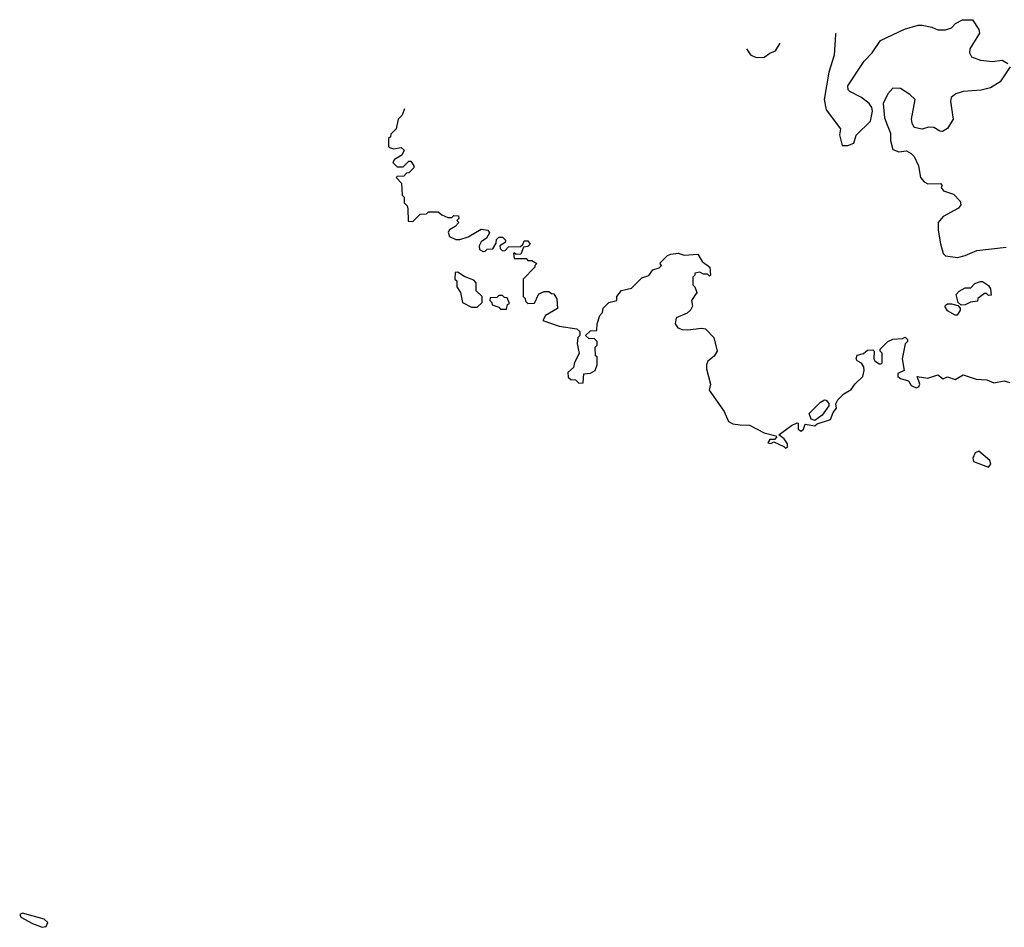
# Model space of a CAD drawing. Extents: x 2293830 to 2387798, y 66850 to 233222.
# Tile 96 of 192: x 2293830 to 2298876, y 209480 to 214135. Entities that reach past the tile are written whole.
import ezdxf

# ---------------------------------------------------------------- set-up
doc = ezdxf.new("R2010")
doc.units = 0

msp = doc.modelspace()

# ---------------------------------------------------------------- linework, layer by layer
at = {"layer": '0CON05XD'}
for points in [[(2298012.9, 214064.9), (2298010.5, 214059.5), (2298003.6, 213953.6), (2297976.2, 213865), (2297953.8, 213725), (2297963, 213673), (2298037.5, 213575), (2298031.2, 213545), (2298045, 213490), (2298075, 213490), (2298105, 213502.5), (2298117, 213543), (2298190, 213615), (2298200, 213665), (2298196.7, 213685), (2298183.3, 213705), (2298145, 213736.7), (2298085, 213766.7), (2298076.7, 213775), (2298074.1, 213795.9), (2298158.3, 213921.7), (2298198.8, 213965), (2298241.7, 214028.3), (2298364.3, 214085.7), (2298435, 214106.2), (2298455, 214106.2), (2298505, 214096.2), (2298535, 214083.3), (2298575, 214083.3), (2298605, 214093.8), (2298626.7, 214115), (2298662.5, 214135), (2298713.9, 214133.9), (2298745.7, 214085), (2298749.2, 214065), (2298700, 213985), (2298697.5, 213965), (2298707.5, 213945), (2298755, 213926.7), (2298815, 213921.2), (2298865, 213927.5), (2298895, 213910)], [(2297554.1, 213984.7), (2297575, 213954), (2297605, 213940.8), (2297645, 213942), (2297675, 213963.8), (2297703.3, 213975), (2297728, 214015.1)], [(2298906.1, 213893.9), (2298855, 213816.7), (2298805, 213786), (2298757.3, 213772.7), (2298665, 213767.5), (2298627.5, 213755), (2298603.6, 213736.4), (2298600, 213715), (2298613.3, 213625), (2298585, 213577.5), (2298559.3, 213560.7), (2298545, 213562.5), (2298515, 213582.5), (2298487, 213583), (2298455, 213573.3), (2298415, 213582.5), (2298403.3, 213605), (2298401.2, 213625), (2298420, 213725), (2298391.7, 213751.7), (2298345, 213781.2), (2298305, 213783.3), (2298280, 213755), (2298256.2, 213705), (2298261.7, 213631.7), (2298276.2, 213596.2), (2298293, 213553), (2298293.3, 213515), (2298305, 213470), (2298335, 213457.5), (2298375, 213462.5), (2298399.3, 213449.3), (2298413.6, 213433.6), (2298436.7, 213385), (2298446.7, 213325), (2298465, 213303.3), (2298485, 213293.3), (2298550, 213295), (2298557.5, 213285), (2298552.5, 213275), (2298565, 213257.5), (2298615, 213240), (2298650, 213205), (2298653.3, 213185), (2298641.7, 213168.3), (2298562.5, 213125), (2298537.5, 213095), (2298536.7, 213055), (2298548.8, 212985), (2298563.3, 212935), (2298575, 212923.3), (2298636.1, 212916.1), (2298675, 212925.8), (2298735, 212952), (2298885, 212968.6)], [(2295802, 213677), (2295800, 213675), (2295790, 213645), (2295770, 213625), (2295760, 213575), (2295731.7, 213548.3), (2295730, 213535), (2295720, 213525), (2295720, 213485), (2295725, 213480), (2295745, 213472.5), (2295785, 213480), (2295800, 213465), (2295789.3, 213440.7), (2295751.7, 213418.3), (2295741.7, 213401.7), (2295765, 213380), (2295795, 213380), (2295825, 213410), (2295835, 213410), (2295850, 213385), (2295850, 213375), (2295825, 213350), (2295811.7, 213348.3), (2295798.3, 213331.7), (2295765, 213330), (2295760, 213325), (2295787, 213297), (2295790, 213235), (2295800, 213225), (2295800, 213195), (2295815, 213180), (2295820, 213165), (2295821.7, 213101.7), (2295845, 213100), (2295881.7, 213138.3), (2295915, 213140), (2295925, 213150), (2295975, 213150), (2295993.3, 213133.3), (2296025, 213120), (2296045, 213120), (2296055, 213130), (2296078.3, 213128.3), (2296080, 213115), (2296070, 213105), (2296080, 213095), (2296062.5, 213075), (2296032.4, 213057.6), (2296025.7, 213045), (2296033.6, 213023.6), (2296065, 213008), (2296085, 213007.5), (2296128.8, 213021.2), (2296195, 213060), (2296230, 213055), (2296238.3, 213041.7), (2296222.5, 213015), (2296194.3, 212995.7), (2296184, 212975), (2296186.2, 212956.2), (2296205, 212946.7), (2296215, 212947.5), (2296225, 212957.5), (2296255, 212960), (2296271.7, 212988.3), (2296273, 213007), (2296285, 213020), (2296305, 213020), (2296320, 213005), (2296318.3, 212991.7), (2296290, 212975), (2296291.7, 212961.7), (2296305, 212950), (2296318.3, 212951.7), (2296335, 212970), (2296397.5, 212972.5), (2296408.3, 212981.7), (2296415, 213000), (2296435, 213000), (2296447, 212983), (2296435, 212972.5), (2296411.7, 212968.3), (2296398.3, 212931.7), (2296375, 212930), (2296365, 212940), (2296360, 212935), (2296365, 212910), (2296425, 212910), (2296435, 212900), (2296455, 212900), (2296480, 212885), (2296470, 212875), (2296470, 212865), (2296410, 212805), (2296410, 212715), (2296420, 212705), (2296421.7, 212691.7), (2296435, 212680), (2296468.3, 212681.7), (2296490.7, 212729.3), (2296518.3, 212741.7), (2296541.7, 212741.7), (2296555, 212730), (2296568.3, 212728.3), (2296583, 212703), (2296586.2, 212653.8), (2296525, 212617.5), (2296511.7, 212591.7), (2296595, 212562.5), (2296685, 212550), (2296700, 212535), (2296700, 212515), (2296690, 212505), (2296687.5, 212475), (2296697, 212423), (2296673, 212377), (2296668.3, 212351.7), (2296640, 212325), (2296641.7, 212301.7), (2296655, 212290), (2296678.3, 212288.3), (2296695, 212270), (2296718.3, 212271.7), (2296721.7, 212318.3), (2296755, 212322.5), (2296780, 212335), (2296790, 212365), (2296790, 212405), (2296781.7, 212411.7), (2296780, 212455), (2296790, 212465), (2296790, 212485), (2296775, 212500), (2296748.3, 212498.3), (2296730, 212515), (2296755, 212540), (2296788.3, 212541.7), (2296790, 212575), (2296803, 212617), (2296817, 212633), (2296820, 212655), (2296850, 212685), (2296890, 212695), (2296890, 212715), (2296913.9, 212746.1), (2296965, 212758), (2297019.2, 212810.8), (2297055, 212823.3), (2297075, 212852), (2297107.5, 212862.5), (2297120, 212875), (2297113, 212883), (2297115, 212890), (2297150, 212925), (2297167, 212933), (2297205, 212936.7), (2297235, 212927.5), (2297305, 212932.5), (2297327.5, 212895), (2297367.5, 212865), (2297370, 212825), (2297365, 212820), (2297355, 212830), (2297335, 212830), (2297315, 212840), (2297290, 212835), (2297290, 212825), (2297280, 212815), (2297280, 212775), (2297290, 212765), (2297300, 212735), (2297272.5, 212695), (2297277.5, 212665), (2297267.5, 212645), (2297250.5, 212629.5), (2297195, 212606.7), (2297188.9, 212575), (2297202.5, 212555), (2297225, 212545.8), (2297255, 212543.8), (2297325, 212553.3), (2297345, 212550), (2297386.7, 212505), (2297403.8, 212435), (2297390, 212410), (2297357, 212383), (2297350, 212365), (2297350, 212345), (2297371.2, 212265), (2297363.8, 212235), (2297441.2, 212125), (2297462.5, 212075), (2297485, 212062.5), (2297522.5, 212057.5), (2297570, 212055), (2297646.1, 212016.1), (2297705, 212000), (2297710, 211995), (2297698.3, 211981.7), (2297675, 211982.5), (2297664.1, 211964.1), (2297679.3, 211960.7), (2297695, 211970), (2297746.7, 211946.7), (2297755, 211937.5), (2297765, 211942.5), (2297765, 211960), (2297747.5, 211985), (2297720, 212005), (2297785, 212053.8), (2297815, 212066.7), (2297820, 212065), (2297820, 212035), (2297835, 212023.8), (2297847.5, 212035), (2297855, 212060), (2297905, 212052.5), (2297917.5, 212062.5), (2297986.2, 212083.8), (2297999.3, 212120.7), (2298017, 212143), (2298012.5, 212165), (2298022.5, 212185), (2298054.2, 212215.8), (2298091.7, 212238.3), (2298112.3, 212267.7), (2298151.2, 212305), (2298158.8, 212335), (2298156.7, 212355), (2298145, 212373.3), (2298122.5, 212385), (2298117.5, 212395), (2298122.5, 212415), (2298155, 212422.5), (2298175, 212440), (2298201.7, 212441.7), (2298210, 212435), (2298207.5, 212395), (2298212.5, 212385), (2298235, 212370), (2298245, 212370), (2298250, 212375), (2298250, 212425), (2298240, 212435), (2298240, 212445), (2298280, 212485), (2298305, 212496.2), (2298355, 212500), (2298367.5, 212507.5), (2298380, 212495), (2298380, 212485), (2298367.5, 212472.5), (2298352.5, 212395), (2298362.5, 212335), (2298330, 212320), (2298330, 212305), (2298344.1, 212294.1), (2298385, 212282.5), (2298398.3, 212258.3), (2298425, 212246.2), (2298438, 212252), (2298443.8, 212265), (2298430, 212305), (2298485, 212296.7), (2298535, 212313.3), (2298563.3, 212293.3), (2298585, 212303.3), (2298625, 212290), (2298665, 212314), (2298731.7, 212291.7), (2298787.5, 212287.5), (2298822.7, 212272.7), (2298875, 212282), (2298905, 212273.8)], [(2296175, 212660), (2296200, 212685), (2296200, 212715), (2296170, 212745), (2296170, 212785), (2296158.3, 212798.3), (2296108.3, 212818.3), (2296075, 212840), (2296061.7, 212838.3), (2296060, 212805), (2296070, 212795), (2296070, 212765), (2296090, 212735), (2296100, 212685), (2296145, 212660), (2296175, 212660)], [(2298655, 212670), (2298640, 212685), (2298630, 212725), (2298645, 212742.5), (2298675, 212760), (2298705, 212760), (2298725, 212782.5), (2298755, 212792.5), (2298765, 212792.5), (2298795, 212772.5), (2298806.2, 212755), (2298808.3, 212721.7), (2298795, 212720), (2298785, 212730), (2298775, 212730), (2298740, 212705), (2298738.3, 212691.7), (2298703, 212687), (2298675, 212672.5), (2298655, 212670)], [(2296325, 212650), (2296330, 212675), (2296340, 212680), (2296328.3, 212708.3), (2296315, 212710), (2296305, 212720), (2296285, 212720), (2296275, 212710), (2296241.7, 212708.3), (2296240, 212695), (2296250, 212685), (2296251.7, 212671.7), (2296285, 212660), (2296295, 212650), (2296325, 212650)], [(2298635, 212620), (2298625, 212620), (2298585, 212642.5), (2298573, 212663), (2298575, 212670), (2298585, 212677.5), (2298605, 212677.5), (2298638.3, 212668.3), (2298650, 212655), (2298650, 212645), (2298635, 212620)], [(2297905, 212080), (2297887, 212087), (2297876.7, 212115), (2297935, 212174), (2297955, 212186), (2297963.6, 212183.6), (2297977, 212167), (2297977.5, 212155), (2297943, 212107), (2297905, 212080)], [(2298795, 211840), (2298807.5, 211855), (2298802.5, 211875), (2298745, 211922.5), (2298726.1, 211913.9), (2298714.1, 211885.9), (2298718.8, 211868.8), (2298795, 211840)], [(2293945, 209480), (2293965, 209483.8), (2293974.2, 209505), (2293955, 209521.4), (2293845, 209552.5), (2293830, 209545), (2293835, 209532.5), (2293895, 209500), (2293945, 209480)]]:
    msp.add_lwpolyline(points, dxfattribs=at)

doc.saveas('drawing.dxf')
